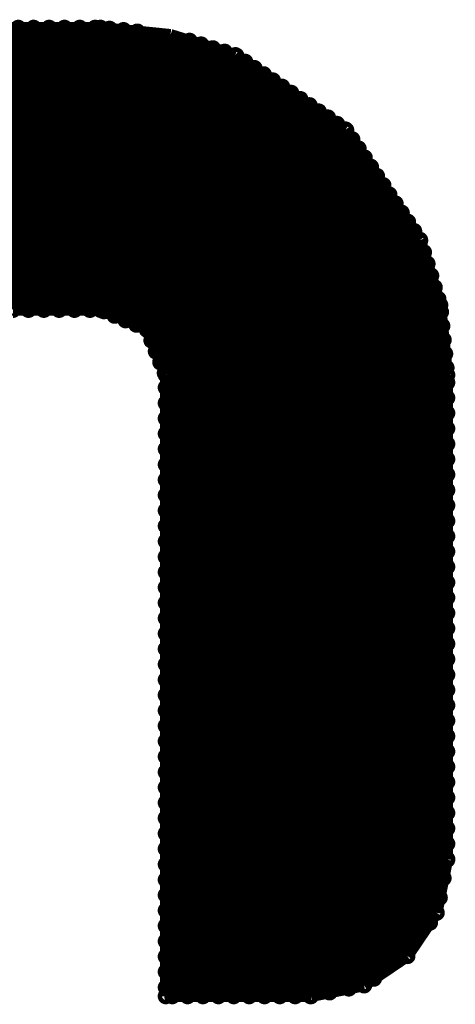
# Model space of a CAD drawing. Extents: x -0.1 to 67.3, y -0.3 to 30.
# Tile 234 of 239: x 23.1 to 24, y 22.4 to 24.4. Entities that reach past the tile are written whole.
import ezdxf

# ---------------------------------------------------------------- set-up
doc = ezdxf.new("R2010")
doc.units = 0
doc.layers.add('BG_SILKSCREEN_BOTTOM', color=23, linetype='CONTINUOUS')

msp = doc.modelspace()

# ---------------------------------------------------------------- linework, layer by layer
at = {"layer": 'BG_SILKSCREEN_BOTTOM', "const_width": 0.024384}
for points in [[(22.480016, 24.390858), (23.288752, 24.390858)], [(22.53488, 23.807166), (23.118572, 24.390858)], [(22.56663, 23.807166), (23.150322, 24.390858)], [(22.59838, 23.807166), (23.182326, 24.390858)], [(22.630384, 23.807166), (23.214076, 24.390858)], [(22.662134, 23.807166), (23.245826, 24.390858)], [(22.693884, 23.807166), (23.277576, 24.390858)], [(22.725634, 23.807166), (23.307548, 24.388826)], [(22.757638, 23.807166), (23.336504, 24.386032)], [(22.789388, 23.807166), (23.365206, 24.382984)], [(22.821392, 23.807166), (23.394416, 24.379936)], [(23.288752, 24.390858), (23.43404, 24.376126)], [(22.853142, 23.807166), (23.422864, 24.376888)], [(22.884892, 23.807166), (23.44928, 24.3713)], [(22.916642, 23.807166), (23.47341, 24.363934)], [(23.43404, 24.376126), (23.568406, 24.334216)], [(22.948646, 23.807166), (23.497286, 24.356314)], [(22.980396, 23.807166), (23.52167, 24.34844)], [(23.012146, 23.807166), (23.546054, 24.341328)], [(23.043896, 23.807166), (23.570184, 24.3332)], [(23.0759, 23.807166), (23.588726, 24.3205)], [(23.568406, 24.334216), (23.796752, 24.180292)], [(23.10765, 23.807166), (23.607776, 24.307546)], [(23.139654, 23.807166), (23.62708, 24.294592)], [(23.171404, 23.807166), (23.64613, 24.281892)], [(23.203154, 23.807166), (23.66518, 24.268938)], [(23.234904, 23.807166), (23.683976, 24.256238)], [(23.266908, 23.807166), (23.703026, 24.243284)], [(23.295864, 23.804372), (23.722076, 24.230584)], [(23.318216, 23.794974), (23.741126, 24.21763)], [(23.340822, 23.785576), (23.760176, 24.205184)], [(23.363174, 23.776432), (23.778972, 24.191976)], [(23.384764, 23.766272), (23.798022, 24.179022)], [(23.796752, 24.180292), (23.95093, 23.951946)], [(23.394416, 23.74392), (23.810722, 24.159972)], [(23.40356, 23.72106), (23.823676, 24.140922)], [(23.412704, 23.698708), (23.836376, 24.122126)], [(23.422102, 23.676356), (23.84933, 24.103076)], [(23.424134, 23.646384), (23.861776, 24.084026)], [(23.424134, 23.614126), (23.874984, 24.064976)], [(23.424134, 23.582376), (23.88743, 24.045672)], [(23.424134, 23.55088), (23.900384, 24.02713)], [(23.424134, 23.51913), (23.913084, 24.00808)], [(23.424134, 23.486872), (23.926038, 23.989284)], [(23.424134, 23.455376), (23.938738, 23.970234)], [(23.424134, 23.423626), (23.951184, 23.950676)], [(23.95093, 23.951946), (23.99284, 23.817072)], [(23.424134, 23.391876), (23.959058, 23.926292)], [(23.424134, 23.359872), (23.966424, 23.902416)], [(23.424134, 23.328122), (23.974044, 23.878032)], [(23.424134, 23.295864), (23.98141, 23.853648)], [(23.424134, 23.264368), (23.98903, 23.829518)], [(23.99284, 23.817072), (24.007318, 23.672292)], [(23.288752, 23.807166), (22.480016, 23.807166)], [(23.384256, 23.767796), (23.288752, 23.807166)], [(23.424134, 23.232618), (23.994364, 23.802848)], [(23.424134, 23.672292), (23.384256, 23.767796)], [(23.424134, 23.200868), (23.997158, 23.773892)], [(23.424134, 23.168864), (23.999952, 23.744936)], [(23.424134, 23.137114), (24.003, 23.716234)], [(23.424134, 23.105364), (24.005794, 23.687278)], [(23.424134, 22.386798), (23.424134, 23.672292)], [(24.007318, 23.672292), (24.007318, 22.669246)], [(23.424134, 23.073614), (24.007318, 23.656798)], [(23.424134, 23.04161), (24.007318, 23.625048)], [(23.424134, 23.00986), (24.007318, 23.593552)], [(23.424134, 22.977856), (24.007318, 23.561294)], [(23.424134, 22.946106), (24.007318, 23.529544)], [(23.424134, 22.914356), (24.007318, 23.498048)], [(23.424134, 22.882606), (24.007318, 23.466298)], [(23.424134, 22.850602), (24.007318, 23.43404)], [(23.424134, 22.818852), (24.007318, 23.402544)], [(23.424134, 22.787102), (24.007318, 23.370286)], [(23.424134, 22.755352), (24.007318, 23.338536)], [(23.424134, 22.723348), (24.007318, 23.30704)], [(23.424134, 22.691598), (24.007318, 23.27529)], [(23.424134, 22.659594), (24.007318, 23.243032)], [(23.424134, 22.627844), (24.007318, 23.211536)], [(23.424134, 22.596094), (24.007318, 23.179786)], [(23.424134, 22.564344), (24.007318, 23.148036)], [(23.424134, 22.53234), (24.007318, 23.116032)], [(23.424134, 22.50059), (24.007318, 23.084282)], [(23.424134, 22.46884), (24.007318, 23.052024)], [(23.424134, 22.437344), (24.007318, 23.020528)], [(23.424134, 22.405086), (24.007318, 22.988778)], [(23.437596, 22.386798), (24.007318, 22.957028)], [(23.469346, 22.386798), (24.007318, 22.925024)], [(23.501096, 22.386798), (24.007318, 22.893274)], [(23.5331, 22.386798), (24.007318, 22.861524)], [(23.56485, 22.386798), (24.007318, 22.829774)], [(23.596854, 22.386798), (24.007318, 22.79777)], [(23.628604, 22.386798), (24.007318, 22.76602)], [(23.660354, 22.386798), (24.007318, 22.734016)], [(23.692104, 22.386798), (24.007318, 22.702266)], [(23.724108, 22.386798), (24.007318, 22.670516)], [(24.007318, 22.669246), (23.985474, 22.559518)], [(23.763478, 22.394672), (23.999698, 22.631146)], [(23.803356, 22.4028), (23.991824, 22.59076)], [(23.985474, 22.559518), (23.924768, 22.469856)], [(23.855426, 22.42312), (23.971504, 22.538944)], [(23.924768, 22.469856), (23.835106, 22.40915)], [(23.835106, 22.40915), (23.72487, 22.386798)], [(23.72487, 22.386798), (23.424134, 22.386798)]]:
    msp.add_lwpolyline(points, dxfattribs=at)
for points in [[(23.118572, 24.39543, 1), (23.118572, 24.386286)], [(23.118572, 24.386286, 1), (23.118572, 24.39543)], [(23.150322, 24.39543, 1), (23.150322, 24.386286)], [(23.150322, 24.386286, 1), (23.150322, 24.39543)], [(23.182326, 24.39543, 1), (23.182326, 24.386286)], [(23.182326, 24.386286, 1), (23.182326, 24.39543)], [(23.214076, 24.39543, 1), (23.214076, 24.386286)], [(23.214076, 24.386286, 1), (23.214076, 24.39543)], [(23.245826, 24.39543, 1), (23.245826, 24.386286)], [(23.245826, 24.386286, 1), (23.245826, 24.39543)], [(23.277576, 24.39543, 1), (23.277576, 24.386286)], [(23.277576, 24.386286, 1), (23.277576, 24.39543)], [(23.288752, 24.39543, 1), (23.288752, 24.386286)], [(23.288752, 24.39543, 1), (23.288752, 24.386286)], [(23.288752, 24.386286, 1), (23.288752, 24.39543)], [(23.288752, 24.386286, 1), (23.288752, 24.39543)], [(23.307548, 24.393398, 1), (23.307548, 24.384254)], [(23.307548, 24.384254, 1), (23.307548, 24.393398)], [(23.336504, 24.390604, 1), (23.336504, 24.38146)], [(23.336504, 24.38146, 1), (23.336504, 24.390604)], [(23.365206, 24.387556, 1), (23.365206, 24.378412)], [(23.365206, 24.378412, 1), (23.365206, 24.387556)], [(23.47341, 24.368506, 1), (23.47341, 24.359362)], [(23.47341, 24.359362, 1), (23.47341, 24.368506)], [(23.497286, 24.360886, 1), (23.497286, 24.351742)], [(23.497286, 24.351742, 1), (23.497286, 24.360886)], [(23.52167, 24.353012, 1), (23.52167, 24.343868)], [(23.52167, 24.343868, 1), (23.52167, 24.353012)], [(23.546054, 24.3459, 1), (23.546054, 24.336756)], [(23.546054, 24.336756, 1), (23.546054, 24.3459)], [(23.568406, 24.338788, 1), (23.568406, 24.329644)], [(23.568406, 24.338788, 1), (23.568406, 24.329644)], [(23.570184, 24.337772, 1), (23.570184, 24.328628)], [(23.568406, 24.329644, 1), (23.568406, 24.338788)], [(23.568406, 24.329644, 1), (23.568406, 24.338788)], [(23.570184, 24.328628, 1), (23.570184, 24.337772)], [(23.588726, 24.325072, 1), (23.588726, 24.315928)], [(23.588726, 24.315928, 1), (23.588726, 24.325072)], [(23.607776, 24.312118, 1), (23.607776, 24.302974)], [(23.607776, 24.302974, 1), (23.607776, 24.312118)], [(23.62708, 24.299164, 1), (23.62708, 24.29002)], [(23.62708, 24.29002, 1), (23.62708, 24.299164)], [(23.64613, 24.286464, 1), (23.64613, 24.27732)], [(23.64613, 24.27732, 1), (23.64613, 24.286464)], [(23.66518, 24.27351, 1), (23.66518, 24.264366)], [(23.66518, 24.264366, 1), (23.66518, 24.27351)], [(23.683976, 24.26081, 1), (23.683976, 24.251666)], [(23.683976, 24.251666, 1), (23.683976, 24.26081)], [(23.703026, 24.247856, 1), (23.703026, 24.238712)], [(23.703026, 24.238712, 1), (23.703026, 24.247856)], [(23.722076, 24.235156, 1), (23.722076, 24.226012)], [(23.722076, 24.226012, 1), (23.722076, 24.235156)], [(23.741126, 24.222202, 1), (23.741126, 24.213058)], [(23.741126, 24.213058, 1), (23.741126, 24.222202)], [(23.760176, 24.209756, 1), (23.760176, 24.200612)], [(23.760176, 24.200612, 1), (23.760176, 24.209756)], [(23.778972, 24.196548, 1), (23.778972, 24.187404)], [(23.778972, 24.187404, 1), (23.778972, 24.196548)], [(23.796752, 24.184864, 1), (23.796752, 24.17572)], [(23.796752, 24.184864, 1), (23.796752, 24.17572)], [(23.798022, 24.183594, 1), (23.798022, 24.17445)], [(23.796752, 24.17572, 1), (23.796752, 24.184864)], [(23.796752, 24.17572, 1), (23.796752, 24.184864)], [(23.798022, 24.17445, 1), (23.798022, 24.183594)], [(23.810722, 24.164544, 1), (23.810722, 24.1554)], [(23.810722, 24.1554, 1), (23.810722, 24.164544)], [(23.823676, 24.145494, 1), (23.823676, 24.13635)], [(23.823676, 24.13635, 1), (23.823676, 24.145494)], [(23.836376, 24.126698, 1), (23.836376, 24.117554)], [(23.836376, 24.117554, 1), (23.836376, 24.126698)], [(23.84933, 24.107648, 1), (23.84933, 24.098504)], [(23.84933, 24.098504, 1), (23.84933, 24.107648)], [(23.861776, 24.088598, 1), (23.861776, 24.079454)], [(23.861776, 24.079454, 1), (23.861776, 24.088598)], [(23.874984, 24.069548, 1), (23.874984, 24.060404)], [(23.874984, 24.060404, 1), (23.874984, 24.069548)], [(23.88743, 24.050244, 1), (23.88743, 24.0411)], [(23.88743, 24.0411, 1), (23.88743, 24.050244)], [(23.900384, 24.031702, 1), (23.900384, 24.022558)], [(23.900384, 24.022558, 1), (23.900384, 24.031702)], [(23.913084, 24.012652, 1), (23.913084, 24.003508)], [(23.913084, 24.003508, 1), (23.913084, 24.012652)], [(23.926038, 23.993856, 1), (23.926038, 23.984712)], [(23.926038, 23.984712, 1), (23.926038, 23.993856)], [(23.938738, 23.974806, 1), (23.938738, 23.965662)], [(23.938738, 23.965662, 1), (23.938738, 23.974806)], [(23.95093, 23.956518, 1), (23.95093, 23.947374)], [(23.95093, 23.956518, 1), (23.95093, 23.947374)], [(23.951184, 23.955248, 1), (23.951184, 23.946104)], [(23.95093, 23.947374, 1), (23.95093, 23.956518)], [(23.95093, 23.947374, 1), (23.95093, 23.956518)], [(23.951184, 23.946104, 1), (23.951184, 23.955248)], [(23.959058, 23.930864, 1), (23.959058, 23.92172)], [(23.959058, 23.92172, 1), (23.959058, 23.930864)], [(23.966424, 23.906988, 1), (23.966424, 23.897844)], [(23.966424, 23.897844, 1), (23.966424, 23.906988)], [(23.974044, 23.882604, 1), (23.974044, 23.87346)], [(23.974044, 23.87346, 1), (23.974044, 23.882604)], [(23.98141, 23.85822, 1), (23.98141, 23.849076)], [(23.98141, 23.849076, 1), (23.98141, 23.85822)], [(23.98903, 23.83409, 1), (23.98903, 23.824946)], [(23.98903, 23.824946, 1), (23.98903, 23.83409)], [(23.10765, 23.802594, 1), (23.10765, 23.811738)], [(23.139654, 23.811738, 1), (23.139654, 23.802594)], [(23.139654, 23.802594, 1), (23.139654, 23.811738)], [(23.171404, 23.811738, 1), (23.171404, 23.802594)], [(23.171404, 23.802594, 1), (23.171404, 23.811738)], [(23.203154, 23.811738, 1), (23.203154, 23.802594)], [(23.203154, 23.802594, 1), (23.203154, 23.811738)], [(23.234904, 23.811738, 1), (23.234904, 23.802594)], [(23.234904, 23.802594, 1), (23.234904, 23.811738)], [(23.266908, 23.811738, 1), (23.266908, 23.802594)], [(23.266908, 23.802594, 1), (23.266908, 23.811738)], [(23.288752, 23.811738, 1), (23.288752, 23.802594)], [(23.288752, 23.811738, 1), (23.288752, 23.802594)], [(23.288752, 23.802594, 1), (23.288752, 23.811738)], [(23.288752, 23.802594, 1), (23.288752, 23.811738)], [(23.295864, 23.808944, 1), (23.295864, 23.7998)], [(23.295864, 23.7998, 1), (23.295864, 23.808944)], [(23.99284, 23.821644, 1), (23.99284, 23.8125)], [(23.99284, 23.821644, 1), (23.99284, 23.8125)], [(23.994364, 23.80742, 1), (23.994364, 23.798276)], [(23.99284, 23.8125, 1), (23.99284, 23.821644)], [(23.99284, 23.8125, 1), (23.99284, 23.821644)], [(23.994364, 23.798276, 1), (23.994364, 23.80742)], [(23.318216, 23.799546, 1), (23.318216, 23.790402)], [(23.318216, 23.790402, 1), (23.318216, 23.799546)], [(23.340822, 23.790148, 1), (23.340822, 23.781004)], [(23.340822, 23.781004, 1), (23.340822, 23.790148)], [(23.363174, 23.781004, 1), (23.363174, 23.77186)], [(23.363174, 23.77186, 1), (23.363174, 23.781004)], [(23.384256, 23.772368, 1), (23.384256, 23.763224)], [(23.384256, 23.772368, 1), (23.384256, 23.763224)], [(23.384764, 23.770844, 1), (23.384764, 23.7617)], [(23.384256, 23.763224, 1), (23.384256, 23.772368)], [(23.384256, 23.763224, 1), (23.384256, 23.772368)], [(23.384764, 23.7617, 1), (23.384764, 23.770844)], [(23.997158, 23.778464, 1), (23.997158, 23.76932)], [(23.997158, 23.76932, 1), (23.997158, 23.778464)], [(23.394416, 23.748492, 1), (23.394416, 23.739348)], [(23.394416, 23.739348, 1), (23.394416, 23.748492)], [(23.999952, 23.749508, 1), (23.999952, 23.740364)], [(23.999952, 23.740364, 1), (23.999952, 23.749508)], [(23.40356, 23.725632, 1), (23.40356, 23.716488)], [(23.40356, 23.716488, 1), (23.40356, 23.725632)], [(24.003, 23.720806, 1), (24.003, 23.711662)], [(24.003, 23.711662, 1), (24.003, 23.720806)], [(23.412704, 23.70328, 1), (23.412704, 23.694136)], [(23.412704, 23.694136, 1), (23.412704, 23.70328)], [(24.005794, 23.69185, 1), (24.005794, 23.682706)], [(24.005794, 23.682706, 1), (24.005794, 23.69185)], [(23.422102, 23.680928, 1), (23.422102, 23.671784)], [(23.424134, 23.676864, 1), (23.424134, 23.66772)], [(23.424134, 23.676864, 1), (23.424134, 23.66772)], [(23.422102, 23.671784, 1), (23.422102, 23.680928)], [(23.424134, 23.66772, 1), (23.424134, 23.676864)], [(23.424134, 23.66772, 1), (23.424134, 23.676864)], [(24.007318, 23.676864, 1), (24.007318, 23.66772)], [(24.007318, 23.676864, 1), (24.007318, 23.66772)], [(24.007318, 23.66772, 1), (24.007318, 23.676864)], [(24.007318, 23.66772, 1), (24.007318, 23.676864)], [(23.424134, 23.650956, 1), (23.424134, 23.641812)], [(23.424134, 23.641812, 1), (23.424134, 23.650956)], [(24.007318, 23.66137, 1), (24.007318, 23.652226)], [(24.007318, 23.652226, 1), (24.007318, 23.66137)], [(24.007318, 23.62962, 1), (24.007318, 23.620476)], [(24.007318, 23.620476, 1), (24.007318, 23.62962)], [(23.424134, 23.618698, 1), (23.424134, 23.609554)], [(23.424134, 23.609554, 1), (23.424134, 23.618698)], [(23.424134, 23.586948, 1), (23.424134, 23.577804)], [(23.424134, 23.577804, 1), (23.424134, 23.586948)], [(24.007318, 23.598124, 1), (24.007318, 23.58898)], [(24.007318, 23.58898, 1), (24.007318, 23.598124)], [(24.007318, 23.565866, 1), (24.007318, 23.556722)], [(24.007318, 23.556722, 1), (24.007318, 23.565866)], [(23.424134, 23.555452, 1), (23.424134, 23.546308)], [(23.424134, 23.546308, 1), (23.424134, 23.555452)], [(23.424134, 23.523702, 1), (23.424134, 23.514558)], [(23.424134, 23.514558, 1), (23.424134, 23.523702)], [(24.007318, 23.534116, 1), (24.007318, 23.524972)], [(24.007318, 23.524972, 1), (24.007318, 23.534116)], [(24.007318, 23.50262, 1), (24.007318, 23.493476)], [(24.007318, 23.493476, 1), (24.007318, 23.50262)], [(23.424134, 23.491444, 1), (23.424134, 23.4823)], [(23.424134, 23.4823, 1), (23.424134, 23.491444)], [(24.007318, 23.47087, 1), (24.007318, 23.461726)], [(24.007318, 23.461726, 1), (24.007318, 23.47087)], [(23.424134, 23.459948, 1), (23.424134, 23.450804)], [(23.424134, 23.450804, 1), (23.424134, 23.459948)], [(23.424134, 23.428198, 1), (23.424134, 23.419054)], [(23.424134, 23.419054, 1), (23.424134, 23.428198)], [(24.007318, 23.438612, 1), (24.007318, 23.429468)], [(24.007318, 23.429468, 1), (24.007318, 23.438612)], [(24.007318, 23.407116, 1), (24.007318, 23.397972)], [(24.007318, 23.397972, 1), (24.007318, 23.407116)], [(23.424134, 23.396448, 1), (23.424134, 23.387304)], [(23.424134, 23.387304, 1), (23.424134, 23.396448)], [(23.424134, 23.364444, 1), (23.424134, 23.3553)], [(23.424134, 23.3553, 1), (23.424134, 23.364444)], [(24.007318, 23.374858, 1), (24.007318, 23.365714)], [(24.007318, 23.365714, 1), (24.007318, 23.374858)], [(24.007318, 23.343108, 1), (24.007318, 23.333964)], [(24.007318, 23.333964, 1), (24.007318, 23.343108)], [(23.424134, 23.332694, 1), (23.424134, 23.32355)], [(23.424134, 23.32355, 1), (23.424134, 23.332694)], [(23.424134, 23.300436, 1), (23.424134, 23.291292)], [(23.424134, 23.291292, 1), (23.424134, 23.300436)], [(24.007318, 23.311612, 1), (24.007318, 23.302468)], [(24.007318, 23.302468, 1), (24.007318, 23.311612)], [(24.007318, 23.279862, 1), (24.007318, 23.270718)], [(24.007318, 23.270718, 1), (24.007318, 23.279862)], [(23.424134, 23.26894, 1), (23.424134, 23.259796)], [(23.424134, 23.259796, 1), (23.424134, 23.26894)], [(23.424134, 23.23719, 1), (23.424134, 23.228046)], [(23.424134, 23.228046, 1), (23.424134, 23.23719)], [(24.007318, 23.247604, 1), (24.007318, 23.23846)], [(24.007318, 23.23846, 1), (24.007318, 23.247604)], [(23.424134, 23.20544, 1), (23.424134, 23.196296)], [(23.424134, 23.196296, 1), (23.424134, 23.20544)], [(24.007318, 23.216108, 1), (24.007318, 23.206964)], [(24.007318, 23.206964, 1), (24.007318, 23.216108)], [(24.007318, 23.184358, 1), (24.007318, 23.175214)], [(24.007318, 23.175214, 1), (24.007318, 23.184358)], [(23.424134, 23.173436, 1), (23.424134, 23.164292)], [(23.424134, 23.164292, 1), (23.424134, 23.173436)], [(23.424134, 23.141686, 1), (23.424134, 23.132542)], [(23.424134, 23.132542, 1), (23.424134, 23.141686)], [(24.007318, 23.152608, 1), (24.007318, 23.143464)], [(24.007318, 23.143464, 1), (24.007318, 23.152608)], [(24.007318, 23.120604, 1), (24.007318, 23.11146)], [(24.007318, 23.11146, 1), (24.007318, 23.120604)], [(23.424134, 23.109936, 1), (23.424134, 23.100792)], [(23.424134, 23.100792, 1), (23.424134, 23.109936)], [(23.424134, 23.078186, 1), (23.424134, 23.069042)], [(23.424134, 23.069042, 1), (23.424134, 23.078186)], [(24.007318, 23.088854, 1), (24.007318, 23.07971)], [(24.007318, 23.07971, 1), (24.007318, 23.088854)], [(24.007318, 23.056596, 1), (24.007318, 23.047452)], [(24.007318, 23.047452, 1), (24.007318, 23.056596)], [(23.424134, 23.046182, 1), (23.424134, 23.037038)], [(23.424134, 23.037038, 1), (23.424134, 23.046182)], [(23.424134, 23.014432, 1), (23.424134, 23.005288)], [(23.424134, 23.005288, 1), (23.424134, 23.014432)], [(24.007318, 23.0251, 1), (24.007318, 23.015956)], [(24.007318, 23.015956, 1), (24.007318, 23.0251)], [(24.007318, 22.99335, 1), (24.007318, 22.984206)], [(24.007318, 22.984206, 1), (24.007318, 22.99335)], [(23.424134, 22.982428, 1), (23.424134, 22.973284)], [(23.424134, 22.973284, 1), (23.424134, 22.982428)], [(24.007318, 22.9616, 1), (24.007318, 22.952456)], [(24.007318, 22.952456, 1), (24.007318, 22.9616)], [(23.424134, 22.950678, 1), (23.424134, 22.941534)], [(23.424134, 22.941534, 1), (23.424134, 22.950678)], [(23.424134, 22.918928, 1), (23.424134, 22.909784)], [(23.424134, 22.909784, 1), (23.424134, 22.918928)], [(24.007318, 22.929596, 1), (24.007318, 22.920452)], [(24.007318, 22.920452, 1), (24.007318, 22.929596)], [(24.007318, 22.897846, 1), (24.007318, 22.888702)], [(24.007318, 22.888702, 1), (24.007318, 22.897846)], [(23.424134, 22.887178, 1), (23.424134, 22.878034)], [(23.424134, 22.878034, 1), (23.424134, 22.887178)], [(23.424134, 22.855174, 1), (23.424134, 22.84603)], [(23.424134, 22.84603, 1), (23.424134, 22.855174)], [(24.007318, 22.866096, 1), (24.007318, 22.856952)], [(24.007318, 22.856952, 1), (24.007318, 22.866096)], [(24.007318, 22.834346, 1), (24.007318, 22.825202)], [(24.007318, 22.825202, 1), (24.007318, 22.834346)], [(23.424134, 22.823424, 1), (23.424134, 22.81428)], [(23.424134, 22.81428, 1), (23.424134, 22.823424)], [(23.424134, 22.791674, 1), (23.424134, 22.78253)], [(23.424134, 22.78253, 1), (23.424134, 22.791674)], [(24.007318, 22.802342, 1), (24.007318, 22.793198)], [(24.007318, 22.793198, 1), (24.007318, 22.802342)], [(24.007318, 22.770592, 1), (24.007318, 22.761448)], [(24.007318, 22.761448, 1), (24.007318, 22.770592)], [(23.424134, 22.759924, 1), (23.424134, 22.75078)], [(23.424134, 22.75078, 1), (23.424134, 22.759924)], [(23.424134, 22.72792, 1), (23.424134, 22.718776)], [(23.424134, 22.718776, 1), (23.424134, 22.72792)], [(24.007318, 22.738588, 1), (24.007318, 22.729444)], [(24.007318, 22.729444, 1), (24.007318, 22.738588)], [(23.424134, 22.69617, 1), (23.424134, 22.687026)], [(23.424134, 22.687026, 1), (23.424134, 22.69617)], [(24.007318, 22.706838, 1), (24.007318, 22.697694)], [(24.007318, 22.697694, 1), (24.007318, 22.706838)], [(24.007318, 22.675088, 1), (24.007318, 22.665944)], [(24.007318, 22.673818, 1), (24.007318, 22.664674)], [(24.007318, 22.673818, 1), (24.007318, 22.664674)], [(24.007318, 22.665944, 1), (24.007318, 22.675088)], [(24.007318, 22.664674, 1), (24.007318, 22.673818)], [(24.007318, 22.664674, 1), (24.007318, 22.673818)], [(23.424134, 22.664166, 1), (23.424134, 22.655022)], [(23.424134, 22.655022, 1), (23.424134, 22.664166)], [(23.424134, 22.632416, 1), (23.424134, 22.623272)], [(23.424134, 22.623272, 1), (23.424134, 22.632416)], [(23.999698, 22.635718, 1), (23.999698, 22.626574)], [(23.999698, 22.626574, 1), (23.999698, 22.635718)], [(23.424134, 22.600666, 1), (23.424134, 22.591522)], [(23.424134, 22.591522, 1), (23.424134, 22.600666)], [(23.991824, 22.595332, 1), (23.991824, 22.586188)], [(23.991824, 22.586188, 1), (23.991824, 22.595332)], [(23.424134, 22.568916, 1), (23.424134, 22.559772)], [(23.424134, 22.559772, 1), (23.424134, 22.568916)], [(23.985474, 22.56409, 1), (23.985474, 22.554946)], [(23.985474, 22.56409, 1), (23.985474, 22.554946)], [(23.985474, 22.554946, 1), (23.985474, 22.56409)], [(23.985474, 22.554946, 1), (23.985474, 22.56409)], [(23.424134, 22.536912, 1), (23.424134, 22.527768)], [(23.424134, 22.527768, 1), (23.424134, 22.536912)], [(23.971504, 22.543516, 1), (23.971504, 22.534372)], [(23.971504, 22.534372, 1), (23.971504, 22.543516)], [(23.424134, 22.505162, 1), (23.424134, 22.496018)], [(23.424134, 22.496018, 1), (23.424134, 22.505162)], [(23.424134, 22.473412, 1), (23.424134, 22.464268)], [(23.424134, 22.464268, 1), (23.424134, 22.473412)], [(23.924768, 22.474428, 1), (23.924768, 22.465284)], [(23.924768, 22.474428, 1), (23.924768, 22.465284)], [(23.924768, 22.465284, 1), (23.924768, 22.474428)], [(23.924768, 22.465284, 1), (23.924768, 22.474428)], [(23.424134, 22.441916, 1), (23.424134, 22.432772)], [(23.424134, 22.432772, 1), (23.424134, 22.441916)], [(23.855426, 22.427692, 1), (23.855426, 22.418548)], [(23.855426, 22.418548, 1), (23.855426, 22.427692)], [(23.424134, 22.409658, 1), (23.424134, 22.400514)], [(23.424134, 22.400514, 1), (23.424134, 22.409658)], [(23.803356, 22.407372, 1), (23.803356, 22.398228)], [(23.803356, 22.398228, 1), (23.803356, 22.407372)], [(23.835106, 22.413722, 1), (23.835106, 22.404578)], [(23.835106, 22.413722, 1), (23.835106, 22.404578)], [(23.835106, 22.404578, 1), (23.835106, 22.413722)], [(23.835106, 22.404578, 1), (23.835106, 22.413722)], [(23.424134, 22.39137, 1), (23.424134, 22.382226)], [(23.424134, 22.39137, 1), (23.424134, 22.382226)], [(23.424134, 22.382226, 1), (23.424134, 22.39137)], [(23.424134, 22.382226, 1), (23.424134, 22.39137)], [(23.437596, 22.39137, 1), (23.437596, 22.382226)], [(23.437596, 22.382226, 1), (23.437596, 22.39137)], [(23.469346, 22.39137, 1), (23.469346, 22.382226)], [(23.469346, 22.382226, 1), (23.469346, 22.39137)], [(23.501096, 22.39137, 1), (23.501096, 22.382226)], [(23.501096, 22.382226, 1), (23.501096, 22.39137)], [(23.5331, 22.39137, 1), (23.5331, 22.382226)], [(23.5331, 22.382226, 1), (23.5331, 22.39137)], [(23.56485, 22.39137, 1), (23.56485, 22.382226)], [(23.56485, 22.382226, 1), (23.56485, 22.39137)], [(23.596854, 22.39137, 1), (23.596854, 22.382226)], [(23.596854, 22.382226, 1), (23.596854, 22.39137)], [(23.628604, 22.39137, 1), (23.628604, 22.382226)], [(23.628604, 22.382226, 1), (23.628604, 22.39137)], [(23.660354, 22.39137, 1), (23.660354, 22.382226)], [(23.660354, 22.382226, 1), (23.660354, 22.39137)], [(23.692104, 22.39137, 1), (23.692104, 22.382226)], [(23.692104, 22.382226, 1), (23.692104, 22.39137)], [(23.724108, 22.39137, 1), (23.724108, 22.382226)], [(23.72487, 22.39137, 1), (23.72487, 22.382226)], [(23.72487, 22.39137, 1), (23.72487, 22.382226)], [(23.724108, 22.382226, 1), (23.724108, 22.39137)], [(23.72487, 22.382226, 1), (23.72487, 22.39137)], [(23.72487, 22.382226, 1), (23.72487, 22.39137)], [(23.763478, 22.399244, 1), (23.763478, 22.3901)], [(23.763478, 22.3901, 1), (23.763478, 22.399244)]]:
    msp.add_lwpolyline(points, format="xyb", dxfattribs=at)

doc.saveas('drawing.dxf')
